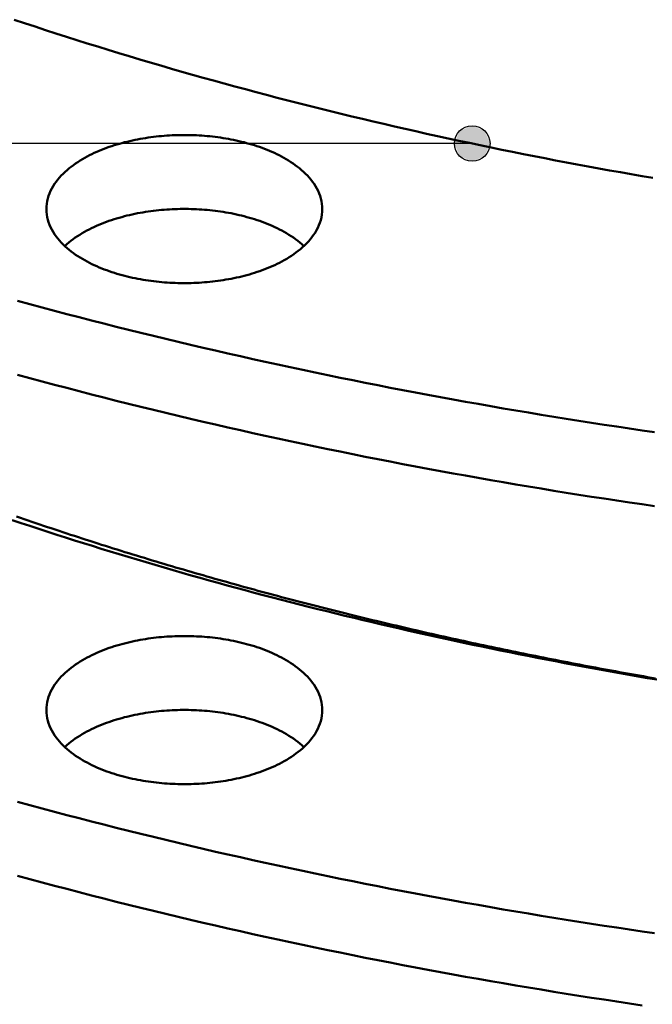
# Model space of a CAD drawing. Header units: millimetres. Extents: x 0 to 841, y 0 to 594.
# Tile 10 of 36: x 269 to 298, y 286 to 330. Entities that reach past the tile are written whole.
import ezdxf

# ---------------------------------------------------------------- set-up
doc = ezdxf.new("R2010")
doc.units = ezdxf.units.MM
for name, color, linetype, lineweight in [('ACH', 7, 'CONTINUOUS', 13), ('COTA', 7, 'CONTINUOUS', 25), ('FINA', 7, 'CONTINUOUS', 25), ('VIS', 7, 'CONTINUOUS', 50)]:
    doc.layers.add(name, color=color, linetype=linetype, lineweight=lineweight)

msp = doc.modelspace()

# ---------------------------------------------------------------- hatches: boundary and pattern name
at = {"layer": 'ACH'}
h = msp.add_hatch(color=7, dxfattribs=at)
h.dxf.hatch_style = 1
h.paths.add_polyline_path([(290.384, 324.93), (290.149, 325.496), (289.584, 325.73), (289.018, 325.496), (288.784, 324.93), (289.018, 324.364), (289.584, 324.13), (290.149, 324.364)])

# ---------------------------------------------------------------- linework, layer by layer
at = {"layer": 'COTA'}
msp.add_line((289.584, 324.93), (97.44, 324.93), dxfattribs=at)
msp.add_circle((289.584, 324.93), 0.8, dxfattribs=at)
at = {"layer": 'FINA'}
for points in [[(269.009, 330.494), (269.477, 330.338), (269.945, 330.183), (270.414, 330.03), (270.883, 329.877), (271.352, 329.727), (271.822, 329.577), (272.293, 329.429), (272.764, 329.282), (273.235, 329.137), (273.706, 328.993), (274.178, 328.85), (274.651, 328.709), (275.124, 328.568), (275.597, 328.43), (276.071, 328.292), (276.545, 328.156), (277.019, 328.021), (277.494, 327.887), (277.969, 327.755), (278.444, 327.624), (278.92, 327.494), (279.396, 327.366), (279.872, 327.238), (280.349, 327.112), (280.826, 326.988), (281.304, 326.864), (281.782, 326.742), (282.26, 326.621), (282.738, 326.501), (283.217, 326.383), (283.696, 326.265), (284.175, 326.149), (284.655, 326.034), (285.134, 325.921), (285.615, 325.808), (286.095, 325.697), (286.576, 325.587), (287.057, 325.478), (287.538, 325.371), (288.02, 325.265), (288.502, 325.159), (288.984, 325.055), (289.466, 324.953), (289.949, 324.851), (290.431, 324.751), (290.914, 324.651), (291.398, 324.553), (291.881, 324.456), (292.365, 324.361), (292.849, 324.266), (293.333, 324.173), (293.818, 324.08), (294.302, 323.989), (294.787, 323.899), (295.272, 323.81), (295.758, 323.723), (296.243, 323.636), (296.729, 323.551), (297.215, 323.467), (297.701, 323.384)], [(269.009, 330.494), (269.477, 330.338), (269.945, 330.183), (270.414, 330.03), (270.883, 329.877), (271.352, 329.727), (271.822, 329.577), (272.293, 329.429), (272.764, 329.282), (273.235, 329.137), (273.706, 328.993), (274.178, 328.85), (274.651, 328.709), (275.124, 328.568), (275.597, 328.43), (276.071, 328.292), (276.545, 328.156), (277.019, 328.021), (277.494, 327.887), (277.969, 327.755), (278.444, 327.624), (278.92, 327.494), (279.396, 327.366), (279.872, 327.238), (280.349, 327.112), (280.826, 326.988), (281.304, 326.864), (281.782, 326.742), (282.26, 326.621), (282.738, 326.501), (283.217, 326.383), (283.696, 326.265), (284.175, 326.149), (284.655, 326.034), (285.134, 325.921), (285.615, 325.808), (286.095, 325.697), (286.576, 325.587), (287.057, 325.478), (287.538, 325.371), (288.02, 325.265), (288.502, 325.159), (288.984, 325.055), (289.466, 324.953), (289.949, 324.851), (290.431, 324.751), (290.914, 324.651), (291.398, 324.553), (291.881, 324.456), (292.365, 324.361), (292.849, 324.266), (293.333, 324.173), (293.818, 324.08), (294.302, 323.989), (294.787, 323.899), (295.272, 323.81), (295.758, 323.723), (296.243, 323.636), (296.729, 323.551), (297.215, 323.467), (297.701, 323.384)], [(270.453, 321.983), (270.457, 322.104), (270.469, 322.224), (270.489, 322.342), (270.517, 322.46), (270.552, 322.575), (270.594, 322.688), (270.642, 322.798), (270.696, 322.906), (270.756, 323.011), (270.821, 323.112), (270.89, 323.211), (270.964, 323.306), (271.042, 323.398), (271.123, 323.487), (271.207, 323.574), (271.294, 323.657), (271.384, 323.737), (271.476, 323.815), (271.571, 323.889), (271.667, 323.961), (271.766, 324.031), (271.866, 324.098), (271.968, 324.163), (272.071, 324.225), (272.175, 324.285), (272.281, 324.343), (272.388, 324.399), (272.496, 324.452), (272.605, 324.504), (272.714, 324.553), (272.825, 324.601), (272.937, 324.647), (273.049, 324.691), (273.162, 324.733), (273.275, 324.774), (273.389, 324.813), (273.504, 324.85), (273.619, 324.886), (273.735, 324.919), (273.851, 324.952), (273.967, 324.983), (274.084, 325.012), (274.201, 325.04), (274.319, 325.066), (274.437, 325.091), (274.555, 325.115), (274.673, 325.137), (274.792, 325.158), (274.911, 325.177), (275.03, 325.195), (275.149, 325.212), (275.269, 325.227), (275.389, 325.241), (275.509, 325.254), (275.629, 325.265), (275.749, 325.276), (275.869, 325.284), (275.989, 325.292), (276.109, 325.298), (276.23, 325.303), (276.35, 325.307), (276.471, 325.31), (276.591, 325.311), (276.712, 325.311), (276.832, 325.31), (276.953, 325.307), (277.073, 325.303), (277.194, 325.298), (277.314, 325.292), (277.434, 325.284), (277.554, 325.276), (277.675, 325.265), (277.794, 325.254), (277.914, 325.241), (278.034, 325.227), (278.154, 325.212), (278.273, 325.195), (278.392, 325.177), (278.511, 325.158), (278.63, 325.137), (278.748, 325.115), (278.866, 325.091), (278.984, 325.066), (279.102, 325.04), (279.219, 325.012), (279.336, 324.983), (279.452, 324.952), (279.569, 324.919), (279.684, 324.886), (279.799, 324.85), (279.914, 324.813), (280.028, 324.774), (280.142, 324.733), (280.254, 324.691), (280.367, 324.647), (280.478, 324.601), (280.589, 324.553), (280.698, 324.504), (280.807, 324.452), (280.915, 324.399), (281.022, 324.343), (281.128, 324.285), (281.232, 324.225), (281.335, 324.163), (281.437, 324.098), (281.537, 324.031), (281.636, 323.961), (281.732, 323.889), (281.827, 323.815), (281.919, 323.737), (282.009, 323.657), (282.096, 323.574), (282.18, 323.487), (282.261, 323.398), (282.339, 323.306), (282.413, 323.211), (282.482, 323.112), (282.547, 323.011), (282.607, 322.906), (282.661, 322.798), (282.709, 322.688), (282.751, 322.575), (282.786, 322.46), (282.814, 322.342), (282.834, 322.224), (282.846, 322.104), (282.85, 321.983)], [(281.034, 319.63), (280.927, 319.574), (280.82, 319.52), (280.711, 319.468), (280.601, 319.418), (280.49, 319.37), (280.379, 319.324), (280.266, 319.28), (280.153, 319.238), (280.04, 319.197), (279.926, 319.158), (279.811, 319.12), (279.696, 319.085), (279.58, 319.05), (279.464, 319.018), (279.347, 318.987), (279.23, 318.957), (279.113, 318.929), (278.995, 318.903), (278.877, 318.877), (278.759, 318.854), (278.64, 318.831), (278.522, 318.811), (278.403, 318.791), (278.283, 318.773), (278.164, 318.756), (278.044, 318.741), (277.924, 318.726), (277.804, 318.714), (277.684, 318.702), (277.564, 318.692), (277.444, 318.683), (277.323, 318.675), (277.203, 318.669), (277.082, 318.664), (276.962, 318.66), (276.841, 318.657), (276.721, 318.656), (276.6, 318.656), (276.479, 318.657), (276.359, 318.659), (276.238, 318.663), (276.117, 318.668), (275.997, 318.674), (275.877, 318.682), (275.756, 318.69), (275.636, 318.7), (275.516, 318.712), (275.396, 318.724), (275.276, 318.738), (275.156, 318.754), (275.037, 318.77), (274.918, 318.788), (274.799, 318.808), (274.68, 318.828), (274.561, 318.85), (274.443, 318.874), (274.325, 318.899), (274.207, 318.925), (274.09, 318.953), (273.973, 318.982), (273.856, 319.013), (273.74, 319.046), (273.624, 319.079), (273.509, 319.115), (273.394, 319.152), (273.28, 319.191), (273.166, 319.232), (273.053, 319.274), (272.941, 319.318), (272.829, 319.364), (272.718, 319.411), (272.608, 319.461), (272.499, 319.513), (272.391, 319.566), (272.284, 319.622), (272.178, 319.68), (272.074, 319.74), (271.97, 319.802), (271.868, 319.867), (271.768, 319.934), (271.67, 320.003), (271.573, 320.076), (271.478, 320.15), (271.386, 320.228), (271.296, 320.308), (271.208, 320.391), (271.124, 320.478), (271.043, 320.567), (270.965, 320.659), (270.891, 320.755), (270.822, 320.853), (270.757, 320.955), (270.697, 321.06), (270.643, 321.167), (270.594, 321.278), (270.552, 321.391), (270.517, 321.506), (270.49, 321.624), (270.47, 321.743), (270.457, 321.863), (270.453, 321.983)], [(271.281, 320.322), (271.37, 320.403), (271.463, 320.481), (271.557, 320.557), (271.654, 320.629), (271.752, 320.7), (271.852, 320.767), (271.954, 320.832), (272.058, 320.895), (272.162, 320.956), (272.268, 321.014), (272.375, 321.07), (272.483, 321.124), (272.592, 321.176), (272.703, 321.226), (272.813, 321.274), (272.925, 321.32), (273.038, 321.365), (273.151, 321.407), (273.265, 321.448), (273.379, 321.487), (273.494, 321.525), (273.609, 321.561), (273.725, 321.595), (273.842, 321.627), (273.959, 321.659), (274.076, 321.688), (274.193, 321.716), (274.311, 321.743), (274.43, 321.768), (274.548, 321.792), (274.667, 321.814), (274.786, 321.835), (274.905, 321.854), (275.025, 321.872), (275.145, 321.889), (275.265, 321.905), (275.385, 321.919), (275.505, 321.932), (275.625, 321.943), (275.746, 321.953), (275.866, 321.962), (275.987, 321.97), (276.108, 321.976), (276.228, 321.981), (276.349, 321.985), (276.47, 321.988), (276.591, 321.989), (276.712, 321.989), (276.833, 321.988), (276.954, 321.985), (277.075, 321.981), (277.195, 321.976), (277.316, 321.97), (277.437, 321.962), (277.557, 321.953), (277.678, 321.943), (277.798, 321.932), (277.918, 321.919), (278.038, 321.905), (278.158, 321.889), (278.278, 321.872), (278.398, 321.854), (278.517, 321.835), (278.636, 321.814), (278.755, 321.792), (278.873, 321.768), (278.992, 321.743), (279.11, 321.716), (279.227, 321.688), (279.344, 321.659), (279.461, 321.627), (279.578, 321.595), (279.694, 321.561), (279.809, 321.525), (279.924, 321.487), (280.038, 321.448), (280.152, 321.407), (280.265, 321.365), (280.378, 321.32), (280.49, 321.274), (280.6, 321.226), (280.711, 321.176), (280.82, 321.124), (280.928, 321.07), (281.035, 321.014), (281.141, 320.956), (281.246, 320.895), (281.349, 320.832), (281.451, 320.767), (281.551, 320.7), (281.649, 320.629), (281.746, 320.557), (281.84, 320.481), (281.933, 320.403), (282.022, 320.322)], [(282.85, 321.983), (282.845, 321.859), (282.832, 321.735), (282.811, 321.612), (282.781, 321.49), (282.744, 321.371), (282.699, 321.255), (282.648, 321.141), (282.59, 321.031), (282.527, 320.923), (282.458, 320.819), (282.384, 320.718), (282.307, 320.621), (282.225, 320.527), (282.139, 320.436), (282.05, 320.348), (281.958, 320.264), (281.864, 320.182), (281.767, 320.104), (281.668, 320.028), (281.566, 319.956), (281.463, 319.885), (281.358, 319.818), (281.252, 319.753), (281.144, 319.69), (281.034, 319.63)], [(269.156, 317.862), (269.709, 317.711), (270.263, 317.561), (270.817, 317.413), (271.371, 317.267), (271.926, 317.122), (272.481, 316.978), (273.037, 316.836), (273.593, 316.695), (274.149, 316.556), (274.705, 316.418), (275.262, 316.282), (275.82, 316.147), (276.377, 316.013), (276.935, 315.881), (277.494, 315.751), (278.052, 315.621), (278.611, 315.493), (279.171, 315.367), (279.73, 315.242), (280.29, 315.118), (280.851, 314.996), (281.411, 314.875), (281.972, 314.755), (282.533, 314.637), (283.095, 314.521), (283.656, 314.405), (284.218, 314.291), (284.781, 314.178), (285.343, 314.067), (285.906, 313.957), (286.469, 313.848), (287.032, 313.741), (287.596, 313.635), (288.16, 313.531), (288.724, 313.427), (289.288, 313.326), (289.853, 313.225), (290.417, 313.126), (290.982, 313.028), (291.548, 312.931), (292.113, 312.836), (292.679, 312.742), (293.245, 312.649), (293.811, 312.558), (294.377, 312.468), (294.944, 312.379), (295.51, 312.292), (296.077, 312.206), (296.644, 312.121), (297.212, 312.037), (297.779, 311.955)], [(269.156, 314.54), (269.709, 314.389), (270.263, 314.239), (270.817, 314.091), (271.371, 313.945), (271.926, 313.8), (272.481, 313.656), (273.037, 313.514), (273.593, 313.373), (274.149, 313.234), (274.705, 313.096), (275.262, 312.96), (275.82, 312.825), (276.377, 312.691), (276.935, 312.559), (277.494, 312.429), (278.052, 312.299), (278.611, 312.171), (279.171, 312.045), (279.73, 311.92), (280.29, 311.796), (280.851, 311.674), (281.411, 311.553), (281.972, 311.433), (282.533, 311.315), (283.095, 311.198), (283.656, 311.083), (284.218, 310.969), (284.781, 310.856), (285.343, 310.745), (285.906, 310.635), (286.469, 310.526), (287.032, 310.419), (287.596, 310.313), (288.16, 310.209), (288.724, 310.105), (289.288, 310.004), (289.853, 309.903), (290.417, 309.804), (290.982, 309.706), (291.548, 309.609), (292.113, 309.514), (292.679, 309.42), (293.245, 309.327), (293.811, 309.236), (294.377, 309.146), (294.944, 309.057), (295.51, 308.97), (296.077, 308.884), (296.644, 308.799), (297.212, 308.715), (297.779, 308.633)], [(268.921, 308.008), (269.319, 307.874), (269.718, 307.742), (270.118, 307.61), (270.518, 307.48), (270.918, 307.35), (271.318, 307.222), (271.719, 307.094), (272.12, 306.967), (272.521, 306.842), (272.923, 306.717), (273.325, 306.593), (273.727, 306.471), (274.129, 306.349), (274.532, 306.228), (274.935, 306.108), (275.339, 305.989), (275.742, 305.871), (276.146, 305.754), (276.551, 305.638), (276.955, 305.523), (277.36, 305.409), (277.765, 305.296), (278.17, 305.183), (278.576, 305.072), (278.981, 304.961), (279.387, 304.852), (279.794, 304.743), (280.2, 304.636), (280.607, 304.529), (281.014, 304.423), (281.421, 304.318), (281.829, 304.214), (282.236, 304.111), (282.644, 304.008), (283.052, 303.907), (283.461, 303.807), (283.869, 303.707), (284.278, 303.608), (284.687, 303.511), (285.096, 303.414), (285.506, 303.318), (285.915, 303.223), (286.325, 303.128), (286.735, 303.035), (287.145, 302.943), (287.556, 302.851), (287.966, 302.76), (288.377, 302.67), (288.788, 302.581), (289.2, 302.493), (289.611, 302.406), (290.022, 302.319), (290.434, 302.234), (290.846, 302.149), (291.258, 302.065), (291.67, 301.982), (292.083, 301.9), (292.496, 301.819), (292.908, 301.738), (293.321, 301.659), (293.734, 301.58), (294.148, 301.502), (294.561, 301.425), (294.975, 301.349), (295.388, 301.273), (295.802, 301.199), (296.216, 301.125), (296.63, 301.052), (297.045, 300.98), (297.459, 300.909), (297.874, 300.838)], [(269.115, 308.164), (269.288, 308.105), (269.461, 308.046), (269.634, 307.987), (269.807, 307.928), (269.981, 307.869), (270.154, 307.81), (270.327, 307.752), (270.501, 307.694), (270.674, 307.636), (270.848, 307.578), (271.022, 307.521), (271.196, 307.463), (271.369, 307.406), (271.543, 307.349), (271.717, 307.292), (271.891, 307.236), (272.065, 307.179), (272.24, 307.123), (272.414, 307.067), (272.588, 307.011), (272.762, 306.956), (272.937, 306.9), (273.111, 306.845), (273.286, 306.79), (273.46, 306.735), (273.635, 306.68), (273.81, 306.626), (273.984, 306.572), (274.159, 306.517), (274.334, 306.463), (274.509, 306.41), (274.684, 306.356), (274.859, 306.303), (275.034, 306.249), (275.209, 306.196), (275.384, 306.144), (275.56, 306.091), (275.735, 306.039), (275.91, 305.986), (276.086, 305.934), (276.261, 305.882), (276.437, 305.831), (276.612, 305.779), (276.788, 305.728), (276.964, 305.676), (277.139, 305.626), (277.315, 305.575), (277.491, 305.524), (277.667, 305.474), (277.843, 305.423), (278.019, 305.373), (278.195, 305.323), (278.371, 305.274), (278.547, 305.224), (278.724, 305.175), (278.9, 305.126), (279.076, 305.077), (279.252, 305.028), (279.429, 304.979), (279.605, 304.931), (279.782, 304.882), (279.958, 304.834), (280.135, 304.786), (280.312, 304.739), (280.488, 304.691), (280.665, 304.644), (280.842, 304.597), (281.019, 304.549), (281.196, 304.503), (281.373, 304.456), (281.55, 304.409), (281.727, 304.363), (281.904, 304.317), (282.081, 304.271), (282.258, 304.225), (282.435, 304.18), (282.613, 304.134), (282.79, 304.089), (282.967, 304.044), (283.145, 303.999), (283.322, 303.954), (283.499, 303.91), (283.677, 303.865), (283.855, 303.821), (284.032, 303.777), (284.21, 303.733), (284.388, 303.689), (284.565, 303.646), (284.743, 303.602), (284.921, 303.559), (285.099, 303.516), (285.277, 303.473), (285.455, 303.431), (285.633, 303.388), (285.811, 303.346), (285.989, 303.304), (286.167, 303.262), (286.345, 303.22), (286.523, 303.178), (286.701, 303.137), (286.88, 303.096), (287.058, 303.054), (287.236, 303.013), (287.415, 302.973), (287.593, 302.932), (287.772, 302.892), (287.95, 302.851), (288.129, 302.811), (288.307, 302.771), (288.486, 302.731), (288.665, 302.692), (288.843, 302.652), (289.022, 302.613), (289.201, 302.574), (289.38, 302.535), (289.558, 302.496), (289.737, 302.458), (289.916, 302.419), (290.095, 302.381), (290.274, 302.343), (290.453, 302.305), (290.632, 302.267), (290.811, 302.23), (290.99, 302.192), (291.17, 302.155), (291.349, 302.118), (291.528, 302.081), (291.707, 302.044), (291.887, 302.007), (292.066, 301.971), (292.245, 301.935), (292.425, 301.899), (292.604, 301.863), (292.784, 301.827), (292.963, 301.791), (293.143, 301.756), (293.322, 301.72), (293.502, 301.685), (293.681, 301.65), (293.861, 301.616), (294.041, 301.581), (294.22, 301.546), (294.4, 301.512), (294.58, 301.478), (294.76, 301.444), (294.94, 301.41), (295.119, 301.377), (295.299, 301.343), (295.479, 301.31), (295.659, 301.276), (295.839, 301.243), (296.019, 301.211), (296.199, 301.178), (296.379, 301.145), (296.559, 301.113), (296.74, 301.081), (296.92, 301.049), (297.1, 301.017), (297.28, 300.985), (297.46, 300.954), (297.641, 300.922), (297.821, 300.891)], [(270.453, 299.467), (270.457, 299.588), (270.469, 299.708), (270.489, 299.826), (270.517, 299.944), (270.552, 300.059), (270.594, 300.172), (270.642, 300.282), (270.696, 300.39), (270.756, 300.495), (270.821, 300.596), (270.89, 300.695), (270.964, 300.79), (271.042, 300.882), (271.123, 300.971), (271.207, 301.058), (271.294, 301.141), (271.384, 301.221), (271.476, 301.299), (271.571, 301.373), (271.667, 301.445), (271.766, 301.515), (271.866, 301.582), (271.968, 301.647), (272.071, 301.709), (272.175, 301.769), (272.281, 301.827), (272.388, 301.883), (272.496, 301.936), (272.605, 301.988), (272.714, 302.037), (272.825, 302.085), (272.937, 302.131), (273.049, 302.175), (273.162, 302.217), (273.275, 302.258), (273.389, 302.297), (273.504, 302.334), (273.619, 302.37), (273.735, 302.403), (273.851, 302.436), (273.967, 302.467), (274.084, 302.496), (274.201, 302.524), (274.319, 302.55), (274.437, 302.575), (274.555, 302.599), (274.673, 302.621), (274.792, 302.642), (274.911, 302.661), (275.03, 302.679), (275.149, 302.696), (275.269, 302.711), (275.389, 302.725), (275.509, 302.738), (275.629, 302.749), (275.749, 302.76), (275.869, 302.768), (275.989, 302.776), (276.109, 302.782), (276.23, 302.787), (276.35, 302.791), (276.471, 302.794), (276.591, 302.795), (276.712, 302.795), (276.832, 302.794), (276.953, 302.791), (277.073, 302.787), (277.194, 302.782), (277.314, 302.776), (277.434, 302.768), (277.554, 302.76), (277.675, 302.749), (277.794, 302.738), (277.914, 302.725), (278.034, 302.711), (278.154, 302.696), (278.273, 302.679), (278.392, 302.661), (278.511, 302.642), (278.63, 302.621), (278.748, 302.599), (278.866, 302.575), (278.984, 302.55), (279.102, 302.524), (279.219, 302.496), (279.336, 302.467), (279.452, 302.436), (279.569, 302.403), (279.684, 302.37), (279.799, 302.334), (279.914, 302.297), (280.028, 302.258), (280.142, 302.217), (280.254, 302.175), (280.367, 302.131), (280.478, 302.085), (280.589, 302.037), (280.698, 301.988), (280.807, 301.936), (280.915, 301.883), (281.022, 301.827), (281.128, 301.769), (281.232, 301.709), (281.335, 301.647), (281.437, 301.582), (281.537, 301.515), (281.636, 301.445), (281.732, 301.373), (281.827, 301.299), (281.919, 301.221), (282.009, 301.141), (282.096, 301.058), (282.18, 300.971), (282.261, 300.882), (282.339, 300.79), (282.413, 300.695), (282.482, 300.596), (282.547, 300.495), (282.607, 300.39), (282.661, 300.282), (282.709, 300.172), (282.751, 300.059), (282.786, 299.944), (282.814, 299.826), (282.834, 299.708), (282.846, 299.588), (282.85, 299.467)], [(281.034, 297.114), (280.927, 297.058), (280.82, 297.004), (280.711, 296.952), (280.601, 296.902), (280.49, 296.854), (280.379, 296.808), (280.266, 296.764), (280.153, 296.721), (280.04, 296.681), (279.926, 296.642), (279.811, 296.604), (279.696, 296.568), (279.58, 296.534), (279.464, 296.502), (279.347, 296.471), (279.23, 296.441), (279.113, 296.413), (278.995, 296.387), (278.877, 296.361), (278.759, 296.338), (278.64, 296.315), (278.522, 296.295), (278.403, 296.275), (278.283, 296.257), (278.164, 296.24), (278.044, 296.225), (277.924, 296.21), (277.804, 296.198), (277.684, 296.186), (277.564, 296.176), (277.444, 296.167), (277.323, 296.159), (277.203, 296.153), (277.082, 296.147), (276.962, 296.144), (276.841, 296.141), (276.721, 296.14), (276.6, 296.14), (276.479, 296.141), (276.359, 296.143), (276.238, 296.147), (276.117, 296.152), (275.997, 296.158), (275.877, 296.166), (275.756, 296.174), (275.636, 296.184), (275.516, 296.196), (275.396, 296.208), (275.276, 296.222), (275.156, 296.238), (275.037, 296.254), (274.918, 296.272), (274.799, 296.292), (274.68, 296.312), (274.561, 296.334), (274.443, 296.358), (274.325, 296.383), (274.207, 296.409), (274.09, 296.437), (273.973, 296.466), (273.856, 296.497), (273.74, 296.53), (273.624, 296.563), (273.509, 296.599), (273.394, 296.636), (273.28, 296.675), (273.166, 296.715), (273.053, 296.758), (272.941, 296.802), (272.829, 296.848), (272.718, 296.895), (272.608, 296.945), (272.499, 296.997), (272.391, 297.05), (272.284, 297.106), (272.178, 297.164), (272.074, 297.224), (271.97, 297.286), (271.868, 297.351), (271.768, 297.418), (271.67, 297.487), (271.573, 297.56), (271.478, 297.634), (271.386, 297.712), (271.296, 297.792), (271.208, 297.875), (271.124, 297.962), (271.043, 298.051), (270.965, 298.143), (270.891, 298.239), (270.822, 298.337), (270.757, 298.439), (270.697, 298.544), (270.643, 298.651), (270.594, 298.762), (270.552, 298.875), (270.517, 298.99), (270.49, 299.108), (270.47, 299.227), (270.457, 299.347), (270.453, 299.467)], [(271.281, 297.806), (271.37, 297.887), (271.463, 297.965), (271.557, 298.041), (271.654, 298.113), (271.752, 298.184), (271.852, 298.251), (271.954, 298.316), (272.058, 298.379), (272.162, 298.44), (272.268, 298.498), (272.375, 298.554), (272.483, 298.608), (272.592, 298.66), (272.703, 298.71), (272.813, 298.758), (272.925, 298.804), (273.038, 298.849), (273.151, 298.891), (273.265, 298.932), (273.379, 298.971), (273.494, 299.009), (273.609, 299.045), (273.725, 299.079), (273.842, 299.111), (273.959, 299.143), (274.076, 299.172), (274.193, 299.2), (274.311, 299.227), (274.43, 299.252), (274.548, 299.276), (274.667, 299.298), (274.786, 299.319), (274.905, 299.338), (275.025, 299.356), (275.145, 299.373), (275.265, 299.389), (275.385, 299.403), (275.505, 299.416), (275.625, 299.427), (275.746, 299.437), (275.866, 299.446), (275.987, 299.454), (276.108, 299.46), (276.228, 299.465), (276.349, 299.469), (276.47, 299.472), (276.591, 299.473), (276.712, 299.473), (276.833, 299.472), (276.954, 299.469), (277.075, 299.465), (277.195, 299.46), (277.316, 299.454), (277.437, 299.446), (277.557, 299.437), (277.678, 299.427), (277.798, 299.416), (277.918, 299.403), (278.038, 299.389), (278.158, 299.373), (278.278, 299.356), (278.398, 299.338), (278.517, 299.319), (278.636, 299.298), (278.755, 299.276), (278.873, 299.252), (278.992, 299.227), (279.11, 299.2), (279.227, 299.172), (279.344, 299.143), (279.461, 299.111), (279.578, 299.079), (279.694, 299.045), (279.809, 299.009), (279.924, 298.971), (280.038, 298.932), (280.152, 298.891), (280.265, 298.849), (280.378, 298.804), (280.49, 298.758), (280.6, 298.71), (280.711, 298.66), (280.82, 298.608), (280.928, 298.554), (281.035, 298.498), (281.141, 298.44), (281.246, 298.379), (281.349, 298.316), (281.451, 298.251), (281.551, 298.184), (281.649, 298.113), (281.746, 298.041), (281.84, 297.965), (281.933, 297.887), (282.022, 297.806)], [(282.85, 299.467), (282.845, 299.343), (282.832, 299.218), (282.811, 299.096), (282.781, 298.974), (282.744, 298.855), (282.699, 298.739), (282.648, 298.625), (282.59, 298.515), (282.527, 298.407), (282.458, 298.303), (282.384, 298.202), (282.307, 298.105), (282.225, 298.011), (282.139, 297.92), (282.05, 297.832), (281.958, 297.748), (281.864, 297.666), (281.767, 297.588), (281.668, 297.512), (281.566, 297.44), (281.463, 297.369), (281.358, 297.302), (281.252, 297.237), (281.144, 297.174), (281.034, 297.114)], [(269.156, 295.346), (269.709, 295.195), (270.263, 295.045), (270.817, 294.897), (271.371, 294.751), (271.926, 294.606), (272.481, 294.462), (273.037, 294.32), (273.593, 294.179), (274.149, 294.04), (274.705, 293.902), (275.262, 293.766), (275.82, 293.631), (276.377, 293.497), (276.935, 293.365), (277.494, 293.235), (278.052, 293.105), (278.611, 292.977), (279.171, 292.851), (279.73, 292.726), (280.29, 292.602), (280.851, 292.48), (281.411, 292.359), (281.972, 292.239), (282.533, 292.121), (283.095, 292.004), (283.656, 291.889), (284.218, 291.775), (284.781, 291.662), (285.343, 291.551), (285.906, 291.441), (286.469, 291.332), (287.032, 291.225), (287.596, 291.119), (288.16, 291.015), (288.724, 290.911), (289.288, 290.81), (289.853, 290.709), (290.417, 290.61), (290.982, 290.512), (291.548, 290.415), (292.113, 290.32), (292.679, 290.226), (293.245, 290.133), (293.811, 290.042), (294.377, 289.952), (294.944, 289.863), (295.51, 289.776), (296.077, 289.69), (296.644, 289.605), (297.212, 289.521), (297.779, 289.439)], [(269.156, 292.024), (269.709, 291.873), (270.263, 291.723), (270.817, 291.575), (271.371, 291.429), (271.926, 291.284), (272.481, 291.14), (273.037, 290.998), (273.593, 290.857), (274.149, 290.718), (274.705, 290.58), (275.262, 290.444), (275.82, 290.309), (276.377, 290.175), (276.935, 290.043), (277.494, 289.913), (278.052, 289.783), (278.611, 289.655), (279.171, 289.529), (279.73, 289.404), (280.29, 289.28), (280.851, 289.158), (281.411, 289.037), (281.972, 288.917), (282.533, 288.799), (283.095, 288.682), (283.656, 288.567), (284.218, 288.453), (284.781, 288.34), (285.343, 288.229), (285.906, 288.119), (286.469, 288.01), (287.032, 287.903), (287.596, 287.797), (288.16, 287.693), (288.724, 287.589), (289.288, 287.487), (289.853, 287.387), (290.417, 287.288), (290.982, 287.19), (291.548, 287.093), (292.113, 286.998), (292.679, 286.904), (293.245, 286.811), (293.811, 286.72), (294.377, 286.63), (294.944, 286.541), (295.51, 286.454), (296.077, 286.368), (296.644, 286.283), (297.212, 286.199)]]:
    msp.add_lwpolyline(points, dxfattribs=at)
at = {"layer": 'VIS'}
for points in [[(269.009, 330.494), (269.477, 330.338), (269.945, 330.183), (270.414, 330.03), (270.883, 329.877), (271.352, 329.727), (271.822, 329.577), (272.293, 329.429), (272.764, 329.282), (273.235, 329.137), (273.706, 328.993), (274.178, 328.85), (274.651, 328.709), (275.124, 328.568), (275.597, 328.43), (276.071, 328.292), (276.545, 328.156), (277.019, 328.021), (277.494, 327.887), (277.969, 327.755), (278.444, 327.624), (278.92, 327.494), (279.396, 327.366), (279.872, 327.238), (280.349, 327.112), (280.826, 326.988), (281.304, 326.864), (281.782, 326.742), (282.26, 326.621), (282.738, 326.501), (283.217, 326.383), (283.696, 326.265), (284.175, 326.149), (284.655, 326.034), (285.134, 325.921), (285.615, 325.808), (286.095, 325.697), (286.576, 325.587), (287.057, 325.478), (287.538, 325.371), (288.02, 325.265), (288.502, 325.159), (288.984, 325.055), (289.466, 324.953), (289.949, 324.851), (290.431, 324.751), (290.914, 324.651), (291.398, 324.553), (291.881, 324.456), (292.365, 324.361), (292.849, 324.266), (293.333, 324.173), (293.818, 324.08), (294.302, 323.989), (294.787, 323.899), (295.272, 323.81), (295.758, 323.723), (296.243, 323.636), (296.729, 323.551), (297.215, 323.467), (297.701, 323.384)], [(269.009, 330.494), (269.477, 330.338), (269.945, 330.183), (270.414, 330.03), (270.883, 329.877), (271.352, 329.727), (271.822, 329.577), (272.293, 329.429), (272.764, 329.282), (273.235, 329.137), (273.706, 328.993), (274.178, 328.85), (274.651, 328.709), (275.124, 328.568), (275.597, 328.43), (276.071, 328.292), (276.545, 328.156), (277.019, 328.021), (277.494, 327.887), (277.969, 327.755), (278.444, 327.624), (278.92, 327.494), (279.396, 327.366), (279.872, 327.238), (280.349, 327.112), (280.826, 326.988), (281.304, 326.864), (281.782, 326.742), (282.26, 326.621), (282.738, 326.501), (283.217, 326.383), (283.696, 326.265), (284.175, 326.149), (284.655, 326.034), (285.134, 325.921), (285.615, 325.808), (286.095, 325.697), (286.576, 325.587), (287.057, 325.478), (287.538, 325.371), (288.02, 325.265), (288.502, 325.159), (288.984, 325.055), (289.466, 324.953), (289.949, 324.851), (290.431, 324.751), (290.914, 324.651), (291.398, 324.553), (291.881, 324.456), (292.365, 324.361), (292.849, 324.266), (293.333, 324.173), (293.818, 324.08), (294.302, 323.989), (294.787, 323.899), (295.272, 323.81), (295.758, 323.723), (296.243, 323.636), (296.729, 323.551), (297.215, 323.467), (297.701, 323.384)], [(270.453, 321.983), (270.457, 322.104), (270.469, 322.224), (270.489, 322.342), (270.517, 322.46), (270.552, 322.575), (270.594, 322.688), (270.642, 322.798), (270.696, 322.906), (270.756, 323.011), (270.821, 323.112), (270.89, 323.211), (270.964, 323.306), (271.042, 323.398), (271.123, 323.487), (271.207, 323.574), (271.294, 323.657), (271.384, 323.737), (271.476, 323.815), (271.571, 323.889), (271.667, 323.961), (271.766, 324.031), (271.866, 324.098), (271.968, 324.163), (272.071, 324.225), (272.175, 324.285), (272.281, 324.343), (272.388, 324.399), (272.496, 324.452), (272.605, 324.504), (272.714, 324.553), (272.825, 324.601), (272.937, 324.647), (273.049, 324.691), (273.162, 324.733), (273.275, 324.774), (273.389, 324.813), (273.504, 324.85), (273.619, 324.886), (273.735, 324.919), (273.851, 324.952), (273.967, 324.983), (274.084, 325.012), (274.201, 325.04), (274.319, 325.066), (274.437, 325.091), (274.555, 325.115), (274.673, 325.137), (274.792, 325.158), (274.911, 325.177), (275.03, 325.195), (275.149, 325.212), (275.269, 325.227), (275.389, 325.241), (275.509, 325.254), (275.629, 325.265), (275.749, 325.276), (275.869, 325.284), (275.989, 325.292), (276.109, 325.298), (276.23, 325.303), (276.35, 325.307), (276.471, 325.31), (276.591, 325.311), (276.712, 325.311), (276.832, 325.31), (276.953, 325.307), (277.073, 325.303), (277.194, 325.298), (277.314, 325.292), (277.434, 325.284), (277.554, 325.276), (277.675, 325.265), (277.794, 325.254), (277.914, 325.241), (278.034, 325.227), (278.154, 325.212), (278.273, 325.195), (278.392, 325.177), (278.511, 325.158), (278.63, 325.137), (278.748, 325.115), (278.866, 325.091), (278.984, 325.066), (279.102, 325.04), (279.219, 325.012), (279.336, 324.983), (279.452, 324.952), (279.569, 324.919), (279.684, 324.886), (279.799, 324.85), (279.914, 324.813), (280.028, 324.774), (280.142, 324.733), (280.254, 324.691), (280.367, 324.647), (280.478, 324.601), (280.589, 324.553), (280.698, 324.504), (280.807, 324.452), (280.915, 324.399), (281.022, 324.343), (281.128, 324.285), (281.232, 324.225), (281.335, 324.163), (281.437, 324.098), (281.537, 324.031), (281.636, 323.961), (281.732, 323.889), (281.827, 323.815), (281.919, 323.737), (282.009, 323.657), (282.096, 323.574), (282.18, 323.487), (282.261, 323.398), (282.339, 323.306), (282.413, 323.211), (282.482, 323.112), (282.547, 323.011), (282.607, 322.906), (282.661, 322.798), (282.709, 322.688), (282.751, 322.575), (282.786, 322.46), (282.814, 322.342), (282.834, 322.224), (282.846, 322.104), (282.85, 321.983)], [(281.034, 319.63), (280.927, 319.574), (280.82, 319.52), (280.711, 319.468), (280.601, 319.418), (280.49, 319.37), (280.379, 319.324), (280.266, 319.28), (280.153, 319.238), (280.04, 319.197), (279.926, 319.158), (279.811, 319.12), (279.696, 319.085), (279.58, 319.05), (279.464, 319.018), (279.347, 318.987), (279.23, 318.957), (279.113, 318.929), (278.995, 318.903), (278.877, 318.877), (278.759, 318.854), (278.64, 318.831), (278.522, 318.811), (278.403, 318.791), (278.283, 318.773), (278.164, 318.756), (278.044, 318.741), (277.924, 318.726), (277.804, 318.714), (277.684, 318.702), (277.564, 318.692), (277.444, 318.683), (277.323, 318.675), (277.203, 318.669), (277.082, 318.664), (276.962, 318.66), (276.841, 318.657), (276.721, 318.656), (276.6, 318.656), (276.479, 318.657), (276.359, 318.659), (276.238, 318.663), (276.117, 318.668), (275.997, 318.674), (275.877, 318.682), (275.756, 318.69), (275.636, 318.7), (275.516, 318.712), (275.396, 318.724), (275.276, 318.738), (275.156, 318.754), (275.037, 318.77), (274.918, 318.788), (274.799, 318.808), (274.68, 318.828), (274.561, 318.85), (274.443, 318.874), (274.325, 318.899), (274.207, 318.925), (274.09, 318.953), (273.973, 318.982), (273.856, 319.013), (273.74, 319.046), (273.624, 319.079), (273.509, 319.115), (273.394, 319.152), (273.28, 319.191), (273.166, 319.232), (273.053, 319.274), (272.941, 319.318), (272.829, 319.364), (272.718, 319.411), (272.608, 319.461), (272.499, 319.513), (272.391, 319.566), (272.284, 319.622), (272.178, 319.68), (272.074, 319.74), (271.97, 319.802), (271.868, 319.867), (271.768, 319.934), (271.67, 320.003), (271.573, 320.076), (271.478, 320.15), (271.386, 320.228), (271.296, 320.308), (271.208, 320.391), (271.124, 320.478), (271.043, 320.567), (270.965, 320.659), (270.891, 320.755), (270.822, 320.853), (270.757, 320.955), (270.697, 321.06), (270.643, 321.167), (270.594, 321.278), (270.552, 321.391), (270.517, 321.506), (270.49, 321.624), (270.47, 321.743), (270.457, 321.863), (270.453, 321.983)], [(271.281, 320.322), (271.37, 320.403), (271.463, 320.481), (271.557, 320.557), (271.654, 320.629), (271.752, 320.7), (271.852, 320.767), (271.954, 320.832), (272.058, 320.895), (272.162, 320.956), (272.268, 321.014), (272.375, 321.07), (272.483, 321.124), (272.592, 321.176), (272.703, 321.226), (272.813, 321.274), (272.925, 321.32), (273.038, 321.365), (273.151, 321.407), (273.265, 321.448), (273.379, 321.487), (273.494, 321.525), (273.609, 321.561), (273.725, 321.595), (273.842, 321.627), (273.959, 321.659), (274.076, 321.688), (274.193, 321.716), (274.311, 321.743), (274.43, 321.768), (274.548, 321.792), (274.667, 321.814), (274.786, 321.835), (274.905, 321.854), (275.025, 321.872), (275.145, 321.889), (275.265, 321.905), (275.385, 321.919), (275.505, 321.932), (275.625, 321.943), (275.746, 321.953), (275.866, 321.962), (275.987, 321.97), (276.108, 321.976), (276.228, 321.981), (276.349, 321.985), (276.47, 321.988), (276.591, 321.989), (276.712, 321.989), (276.833, 321.988), (276.954, 321.985), (277.075, 321.981), (277.195, 321.976), (277.316, 321.97), (277.437, 321.962), (277.557, 321.953), (277.678, 321.943), (277.798, 321.932), (277.918, 321.919), (278.038, 321.905), (278.158, 321.889), (278.278, 321.872), (278.398, 321.854), (278.517, 321.835), (278.636, 321.814), (278.755, 321.792), (278.873, 321.768), (278.992, 321.743), (279.11, 321.716), (279.227, 321.688), (279.344, 321.659), (279.461, 321.627), (279.578, 321.595), (279.694, 321.561), (279.809, 321.525), (279.924, 321.487), (280.038, 321.448), (280.152, 321.407), (280.265, 321.365), (280.378, 321.32), (280.49, 321.274), (280.6, 321.226), (280.711, 321.176), (280.82, 321.124), (280.928, 321.07), (281.035, 321.014), (281.141, 320.956), (281.246, 320.895), (281.349, 320.832), (281.451, 320.767), (281.551, 320.7), (281.649, 320.629), (281.746, 320.557), (281.84, 320.481), (281.933, 320.403), (282.022, 320.322)], [(282.85, 321.983), (282.845, 321.859), (282.832, 321.735), (282.811, 321.612), (282.781, 321.49), (282.744, 321.371), (282.699, 321.255), (282.648, 321.141), (282.59, 321.031), (282.527, 320.923), (282.458, 320.819), (282.384, 320.718), (282.307, 320.621), (282.225, 320.527), (282.139, 320.436), (282.05, 320.348), (281.958, 320.264), (281.864, 320.182), (281.767, 320.104), (281.668, 320.028), (281.566, 319.956), (281.463, 319.885), (281.358, 319.818), (281.252, 319.753), (281.144, 319.69), (281.034, 319.63)], [(269.156, 317.862), (269.709, 317.711), (270.263, 317.561), (270.817, 317.413), (271.371, 317.267), (271.926, 317.122), (272.481, 316.978), (273.037, 316.836), (273.593, 316.695), (274.149, 316.556), (274.705, 316.418), (275.262, 316.282), (275.82, 316.147), (276.377, 316.013), (276.935, 315.881), (277.494, 315.751), (278.052, 315.621), (278.611, 315.493), (279.171, 315.367), (279.73, 315.242), (280.29, 315.118), (280.851, 314.996), (281.411, 314.875), (281.972, 314.755), (282.533, 314.637), (283.095, 314.521), (283.656, 314.405), (284.218, 314.291), (284.781, 314.178), (285.343, 314.067), (285.906, 313.957), (286.469, 313.848), (287.032, 313.741), (287.596, 313.635), (288.16, 313.531), (288.724, 313.427), (289.288, 313.326), (289.853, 313.225), (290.417, 313.126), (290.982, 313.028), (291.548, 312.931), (292.113, 312.836), (292.679, 312.742), (293.245, 312.649), (293.811, 312.558), (294.377, 312.468), (294.944, 312.379), (295.51, 312.292), (296.077, 312.206), (296.644, 312.121), (297.212, 312.037), (297.779, 311.955)], [(269.156, 314.54), (269.709, 314.389), (270.263, 314.239), (270.817, 314.091), (271.371, 313.945), (271.926, 313.8), (272.481, 313.656), (273.037, 313.514), (273.593, 313.373), (274.149, 313.234), (274.705, 313.096), (275.262, 312.96), (275.82, 312.825), (276.377, 312.691), (276.935, 312.559), (277.494, 312.429), (278.052, 312.299), (278.611, 312.171), (279.171, 312.045), (279.73, 311.92), (280.29, 311.796), (280.851, 311.674), (281.411, 311.553), (281.972, 311.433), (282.533, 311.315), (283.095, 311.198), (283.656, 311.083), (284.218, 310.969), (284.781, 310.856), (285.343, 310.745), (285.906, 310.635), (286.469, 310.526), (287.032, 310.419), (287.596, 310.313), (288.16, 310.209), (288.724, 310.105), (289.288, 310.004), (289.853, 309.903), (290.417, 309.804), (290.982, 309.706), (291.548, 309.609), (292.113, 309.514), (292.679, 309.42), (293.245, 309.327), (293.811, 309.236), (294.377, 309.146), (294.944, 309.057), (295.51, 308.97), (296.077, 308.884), (296.644, 308.799), (297.212, 308.715), (297.779, 308.633)], [(268.921, 308.008), (269.319, 307.874), (269.718, 307.742), (270.118, 307.61), (270.518, 307.48), (270.918, 307.35), (271.318, 307.222), (271.719, 307.094), (272.12, 306.967), (272.521, 306.842), (272.923, 306.717), (273.325, 306.593), (273.727, 306.471), (274.129, 306.349), (274.532, 306.228), (274.935, 306.108), (275.339, 305.989), (275.742, 305.871), (276.146, 305.754), (276.551, 305.638), (276.955, 305.523), (277.36, 305.409), (277.765, 305.296), (278.17, 305.183), (278.576, 305.072), (278.981, 304.961), (279.387, 304.852), (279.794, 304.743), (280.2, 304.636), (280.607, 304.529), (281.014, 304.423), (281.421, 304.318), (281.829, 304.214), (282.236, 304.111), (282.644, 304.008), (283.052, 303.907), (283.461, 303.807), (283.869, 303.707), (284.278, 303.608), (284.687, 303.511), (285.096, 303.414), (285.506, 303.318), (285.915, 303.223), (286.325, 303.128), (286.735, 303.035), (287.145, 302.943), (287.556, 302.851), (287.966, 302.76), (288.377, 302.67), (288.788, 302.581), (289.2, 302.493), (289.611, 302.406), (290.022, 302.319), (290.434, 302.234), (290.846, 302.149), (291.258, 302.065), (291.67, 301.982), (292.083, 301.9), (292.496, 301.819), (292.908, 301.738), (293.321, 301.659), (293.734, 301.58), (294.148, 301.502), (294.561, 301.425), (294.975, 301.349), (295.388, 301.273), (295.802, 301.199), (296.216, 301.125), (296.63, 301.052), (297.045, 300.98), (297.459, 300.909), (297.874, 300.838)], [(269.115, 308.164), (269.288, 308.105), (269.461, 308.046), (269.634, 307.987), (269.807, 307.928), (269.981, 307.869), (270.154, 307.81), (270.327, 307.752), (270.501, 307.694), (270.674, 307.636), (270.848, 307.578), (271.022, 307.521), (271.196, 307.463), (271.369, 307.406), (271.543, 307.349), (271.717, 307.292), (271.891, 307.236), (272.065, 307.179), (272.24, 307.123), (272.414, 307.067), (272.588, 307.011), (272.762, 306.956), (272.937, 306.9), (273.111, 306.845), (273.286, 306.79), (273.46, 306.735), (273.635, 306.68), (273.81, 306.626), (273.984, 306.572), (274.159, 306.517), (274.334, 306.463), (274.509, 306.41), (274.684, 306.356), (274.859, 306.303), (275.034, 306.249), (275.209, 306.196), (275.384, 306.144), (275.56, 306.091), (275.735, 306.039), (275.91, 305.986), (276.086, 305.934), (276.261, 305.882), (276.437, 305.831), (276.612, 305.779), (276.788, 305.728), (276.964, 305.676), (277.139, 305.626), (277.315, 305.575), (277.491, 305.524), (277.667, 305.474), (277.843, 305.423), (278.019, 305.373), (278.195, 305.323), (278.371, 305.274), (278.547, 305.224), (278.724, 305.175), (278.9, 305.126), (279.076, 305.077), (279.252, 305.028), (279.429, 304.979), (279.605, 304.931), (279.782, 304.882), (279.958, 304.834), (280.135, 304.786), (280.312, 304.739), (280.488, 304.691), (280.665, 304.644), (280.842, 304.597), (281.019, 304.549), (281.196, 304.503), (281.373, 304.456), (281.55, 304.409), (281.727, 304.363), (281.904, 304.317), (282.081, 304.271), (282.258, 304.225), (282.435, 304.18), (282.613, 304.134), (282.79, 304.089), (282.967, 304.044), (283.145, 303.999), (283.322, 303.954), (283.499, 303.91), (283.677, 303.865), (283.855, 303.821), (284.032, 303.777), (284.21, 303.733), (284.388, 303.689), (284.565, 303.646), (284.743, 303.602), (284.921, 303.559), (285.099, 303.516), (285.277, 303.473), (285.455, 303.431), (285.633, 303.388), (285.811, 303.346), (285.989, 303.304), (286.167, 303.262), (286.345, 303.22), (286.523, 303.178), (286.701, 303.137), (286.88, 303.096), (287.058, 303.054), (287.236, 303.013), (287.415, 302.973), (287.593, 302.932), (287.772, 302.892), (287.95, 302.851), (288.129, 302.811), (288.307, 302.771), (288.486, 302.731), (288.665, 302.692), (288.843, 302.652), (289.022, 302.613), (289.201, 302.574), (289.38, 302.535), (289.558, 302.496), (289.737, 302.458), (289.916, 302.419), (290.095, 302.381), (290.274, 302.343), (290.453, 302.305), (290.632, 302.267), (290.811, 302.23), (290.99, 302.192), (291.17, 302.155), (291.349, 302.118), (291.528, 302.081), (291.707, 302.044), (291.887, 302.007), (292.066, 301.971), (292.245, 301.935), (292.425, 301.899), (292.604, 301.863), (292.784, 301.827), (292.963, 301.791), (293.143, 301.756), (293.322, 301.72), (293.502, 301.685), (293.681, 301.65), (293.861, 301.616), (294.041, 301.581), (294.22, 301.546), (294.4, 301.512), (294.58, 301.478), (294.76, 301.444), (294.94, 301.41), (295.119, 301.377), (295.299, 301.343), (295.479, 301.31), (295.659, 301.276), (295.839, 301.243), (296.019, 301.211), (296.199, 301.178), (296.379, 301.145), (296.559, 301.113), (296.74, 301.081), (296.92, 301.049), (297.1, 301.017), (297.28, 300.985), (297.46, 300.954), (297.641, 300.922), (297.821, 300.891)], [(270.453, 299.467), (270.457, 299.588), (270.469, 299.708), (270.489, 299.826), (270.517, 299.944), (270.552, 300.059), (270.594, 300.172), (270.642, 300.282), (270.696, 300.39), (270.756, 300.495), (270.821, 300.596), (270.89, 300.695), (270.964, 300.79), (271.042, 300.882), (271.123, 300.971), (271.207, 301.058), (271.294, 301.141), (271.384, 301.221), (271.476, 301.299), (271.571, 301.373), (271.667, 301.445), (271.766, 301.515), (271.866, 301.582), (271.968, 301.647), (272.071, 301.709), (272.175, 301.769), (272.281, 301.827), (272.388, 301.883), (272.496, 301.936), (272.605, 301.988), (272.714, 302.037), (272.825, 302.085), (272.937, 302.131), (273.049, 302.175), (273.162, 302.217), (273.275, 302.258), (273.389, 302.297), (273.504, 302.334), (273.619, 302.37), (273.735, 302.403), (273.851, 302.436), (273.967, 302.467), (274.084, 302.496), (274.201, 302.524), (274.319, 302.55), (274.437, 302.575), (274.555, 302.599), (274.673, 302.621), (274.792, 302.642), (274.911, 302.661), (275.03, 302.679), (275.149, 302.696), (275.269, 302.711), (275.389, 302.725), (275.509, 302.738), (275.629, 302.749), (275.749, 302.76), (275.869, 302.768), (275.989, 302.776), (276.109, 302.782), (276.23, 302.787), (276.35, 302.791), (276.471, 302.794), (276.591, 302.795), (276.712, 302.795), (276.832, 302.794), (276.953, 302.791), (277.073, 302.787), (277.194, 302.782), (277.314, 302.776), (277.434, 302.768), (277.554, 302.76), (277.675, 302.749), (277.794, 302.738), (277.914, 302.725), (278.034, 302.711), (278.154, 302.696), (278.273, 302.679), (278.392, 302.661), (278.511, 302.642), (278.63, 302.621), (278.748, 302.599), (278.866, 302.575), (278.984, 302.55), (279.102, 302.524), (279.219, 302.496), (279.336, 302.467), (279.452, 302.436), (279.569, 302.403), (279.684, 302.37), (279.799, 302.334), (279.914, 302.297), (280.028, 302.258), (280.142, 302.217), (280.254, 302.175), (280.367, 302.131), (280.478, 302.085), (280.589, 302.037), (280.698, 301.988), (280.807, 301.936), (280.915, 301.883), (281.022, 301.827), (281.128, 301.769), (281.232, 301.709), (281.335, 301.647), (281.437, 301.582), (281.537, 301.515), (281.636, 301.445), (281.732, 301.373), (281.827, 301.299), (281.919, 301.221), (282.009, 301.141), (282.096, 301.058), (282.18, 300.971), (282.261, 300.882), (282.339, 300.79), (282.413, 300.695), (282.482, 300.596), (282.547, 300.495), (282.607, 300.39), (282.661, 300.282), (282.709, 300.172), (282.751, 300.059), (282.786, 299.944), (282.814, 299.826), (282.834, 299.708), (282.846, 299.588), (282.85, 299.467)], [(281.034, 297.114), (280.927, 297.058), (280.82, 297.004), (280.711, 296.952), (280.601, 296.902), (280.49, 296.854), (280.379, 296.808), (280.266, 296.764), (280.153, 296.721), (280.04, 296.681), (279.926, 296.642), (279.811, 296.604), (279.696, 296.568), (279.58, 296.534), (279.464, 296.502), (279.347, 296.471), (279.23, 296.441), (279.113, 296.413), (278.995, 296.387), (278.877, 296.361), (278.759, 296.338), (278.64, 296.315), (278.522, 296.295), (278.403, 296.275), (278.283, 296.257), (278.164, 296.24), (278.044, 296.225), (277.924, 296.21), (277.804, 296.198), (277.684, 296.186), (277.564, 296.176), (277.444, 296.167), (277.323, 296.159), (277.203, 296.153), (277.082, 296.147), (276.962, 296.144), (276.841, 296.141), (276.721, 296.14), (276.6, 296.14), (276.479, 296.141), (276.359, 296.143), (276.238, 296.147), (276.117, 296.152), (275.997, 296.158), (275.877, 296.166), (275.756, 296.174), (275.636, 296.184), (275.516, 296.196), (275.396, 296.208), (275.276, 296.222), (275.156, 296.238), (275.037, 296.254), (274.918, 296.272), (274.799, 296.292), (274.68, 296.312), (274.561, 296.334), (274.443, 296.358), (274.325, 296.383), (274.207, 296.409), (274.09, 296.437), (273.973, 296.466), (273.856, 296.497), (273.74, 296.53), (273.624, 296.563), (273.509, 296.599), (273.394, 296.636), (273.28, 296.675), (273.166, 296.715), (273.053, 296.758), (272.941, 296.802), (272.829, 296.848), (272.718, 296.895), (272.608, 296.945), (272.499, 296.997), (272.391, 297.05), (272.284, 297.106), (272.178, 297.164), (272.074, 297.224), (271.97, 297.286), (271.868, 297.351), (271.768, 297.418), (271.67, 297.487), (271.573, 297.56), (271.478, 297.634), (271.386, 297.712), (271.296, 297.792), (271.208, 297.875), (271.124, 297.962), (271.043, 298.051), (270.965, 298.143), (270.891, 298.239), (270.822, 298.337), (270.757, 298.439), (270.697, 298.544), (270.643, 298.651), (270.594, 298.762), (270.552, 298.875), (270.517, 298.99), (270.49, 299.108), (270.47, 299.227), (270.457, 299.347), (270.453, 299.467)], [(271.281, 297.806), (271.37, 297.887), (271.463, 297.965), (271.557, 298.041), (271.654, 298.113), (271.752, 298.184), (271.852, 298.251), (271.954, 298.316), (272.058, 298.379), (272.162, 298.44), (272.268, 298.498), (272.375, 298.554), (272.483, 298.608), (272.592, 298.66), (272.703, 298.71), (272.813, 298.758), (272.925, 298.804), (273.038, 298.849), (273.151, 298.891), (273.265, 298.932), (273.379, 298.971), (273.494, 299.009), (273.609, 299.045), (273.725, 299.079), (273.842, 299.111), (273.959, 299.143), (274.076, 299.172), (274.193, 299.2), (274.311, 299.227), (274.43, 299.252), (274.548, 299.276), (274.667, 299.298), (274.786, 299.319), (274.905, 299.338), (275.025, 299.356), (275.145, 299.373), (275.265, 299.389), (275.385, 299.403), (275.505, 299.416), (275.625, 299.427), (275.746, 299.437), (275.866, 299.446), (275.987, 299.454), (276.108, 299.46), (276.228, 299.465), (276.349, 299.469), (276.47, 299.472), (276.591, 299.473), (276.712, 299.473), (276.833, 299.472), (276.954, 299.469), (277.075, 299.465), (277.195, 299.46), (277.316, 299.454), (277.437, 299.446), (277.557, 299.437), (277.678, 299.427), (277.798, 299.416), (277.918, 299.403), (278.038, 299.389), (278.158, 299.373), (278.278, 299.356), (278.398, 299.338), (278.517, 299.319), (278.636, 299.298), (278.755, 299.276), (278.873, 299.252), (278.992, 299.227), (279.11, 299.2), (279.227, 299.172), (279.344, 299.143), (279.461, 299.111), (279.578, 299.079), (279.694, 299.045), (279.809, 299.009), (279.924, 298.971), (280.038, 298.932), (280.152, 298.891), (280.265, 298.849), (280.378, 298.804), (280.49, 298.758), (280.6, 298.71), (280.711, 298.66), (280.82, 298.608), (280.928, 298.554), (281.035, 298.498), (281.141, 298.44), (281.246, 298.379), (281.349, 298.316), (281.451, 298.251), (281.551, 298.184), (281.649, 298.113), (281.746, 298.041), (281.84, 297.965), (281.933, 297.887), (282.022, 297.806)], [(282.85, 299.467), (282.845, 299.343), (282.832, 299.218), (282.811, 299.096), (282.781, 298.974), (282.744, 298.855), (282.699, 298.739), (282.648, 298.625), (282.59, 298.515), (282.527, 298.407), (282.458, 298.303), (282.384, 298.202), (282.307, 298.105), (282.225, 298.011), (282.139, 297.92), (282.05, 297.832), (281.958, 297.748), (281.864, 297.666), (281.767, 297.588), (281.668, 297.512), (281.566, 297.44), (281.463, 297.369), (281.358, 297.302), (281.252, 297.237), (281.144, 297.174), (281.034, 297.114)], [(269.156, 295.346), (269.709, 295.195), (270.263, 295.045), (270.817, 294.897), (271.371, 294.751), (271.926, 294.606), (272.481, 294.462), (273.037, 294.32), (273.593, 294.179), (274.149, 294.04), (274.705, 293.902), (275.262, 293.766), (275.82, 293.631), (276.377, 293.497), (276.935, 293.365), (277.494, 293.235), (278.052, 293.105), (278.611, 292.977), (279.171, 292.851), (279.73, 292.726), (280.29, 292.602), (280.851, 292.48), (281.411, 292.359), (281.972, 292.239), (282.533, 292.121), (283.095, 292.004), (283.656, 291.889), (284.218, 291.775), (284.781, 291.662), (285.343, 291.551), (285.906, 291.441), (286.469, 291.332), (287.032, 291.225), (287.596, 291.119), (288.16, 291.015), (288.724, 290.911), (289.288, 290.81), (289.853, 290.709), (290.417, 290.61), (290.982, 290.512), (291.548, 290.415), (292.113, 290.32), (292.679, 290.226), (293.245, 290.133), (293.811, 290.042), (294.377, 289.952), (294.944, 289.863), (295.51, 289.776), (296.077, 289.69), (296.644, 289.605), (297.212, 289.521), (297.779, 289.439)], [(269.156, 292.024), (269.709, 291.873), (270.263, 291.723), (270.817, 291.575), (271.371, 291.429), (271.926, 291.284), (272.481, 291.14), (273.037, 290.998), (273.593, 290.857), (274.149, 290.718), (274.705, 290.58), (275.262, 290.444), (275.82, 290.309), (276.377, 290.175), (276.935, 290.043), (277.494, 289.913), (278.052, 289.783), (278.611, 289.655), (279.171, 289.529), (279.73, 289.404), (280.29, 289.28), (280.851, 289.158), (281.411, 289.037), (281.972, 288.917), (282.533, 288.799), (283.095, 288.682), (283.656, 288.567), (284.218, 288.453), (284.781, 288.34), (285.343, 288.229), (285.906, 288.119), (286.469, 288.01), (287.032, 287.903), (287.596, 287.797), (288.16, 287.693), (288.724, 287.589), (289.288, 287.487), (289.853, 287.387), (290.417, 287.288), (290.982, 287.19), (291.548, 287.093), (292.113, 286.998), (292.679, 286.904), (293.245, 286.811), (293.811, 286.72), (294.377, 286.63), (294.944, 286.541), (295.51, 286.454), (296.077, 286.368), (296.644, 286.283), (297.212, 286.199)]]:
    msp.add_lwpolyline(points, dxfattribs=at)

doc.saveas('drawing.dxf')
